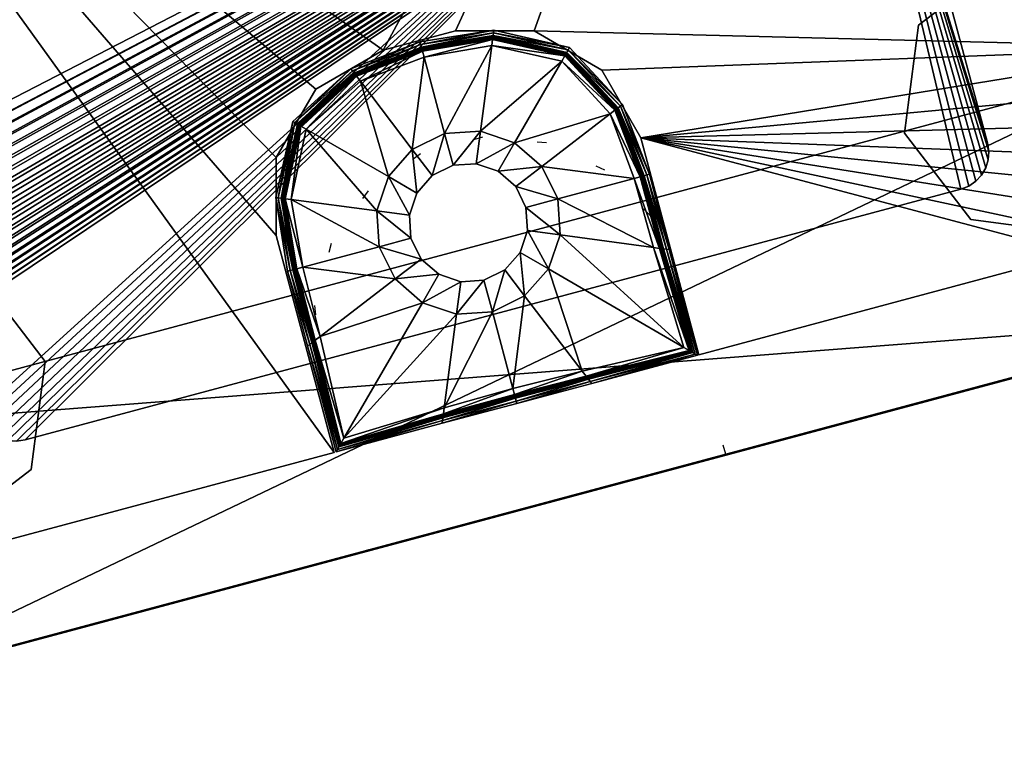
# Model space of a CAD drawing. Header units: inches. Extents: x -211 to 145, y -42 to 108.
# Tile 52 of 222: x -105.86 to -95.49, y 61.42 to 69.18. Entities that reach past the tile are written whole.
import ezdxf

# ---------------------------------------------------------------- set-up
doc = ezdxf.new("R2010")
doc.units = ezdxf.units.IN
doc.header["$MEASUREMENT"] = 0
doc.linetypes.add('Dot', pattern=[6.35, 0, -6.35])
for name, color, linetype in [('A-FURN', 7, 'Continuous'), ('A-FURN-P-TABL', 2, 'Continuous'), ('A-FURN-P-TABL-SUP', 2, 'Continuous'), ('A-FURN-P-TABL-T', 2, 'Continuous')]:
    doc.layers.add(name, color=color, linetype=linetype)
for name, color, linetype, true_color in [('CET color Grey21', 7, 'Continuous', 0x363835), ('CET color Grey26', 7, 'Continuous', 0x434343), ('CET color Grey35', 7, 'Continuous', 0x565a5f)]:
    doc.layers.add(name, color=color, linetype=linetype, true_color=true_color)
doc.styles.add('Arial', font='arial.ttf')

# ---------------------------------------------------------------- blocks, each defined once
blk = doc.blocks.new('*C10')
at = {"layer": 'A-FURN-P-TABL', "linetype": 'Continuous'}
blk.add_lwpolyline([(10.307, -6.5), (-10.307, -6.5), (-10.745, -6.442), (-11.154, -6.273), (-11.504, -6.004), (-11.773, -5.653), (-11.942, -5.245), (-12, -4.807), (-12, -4.807), (-12, 4.807), (-11.942, 5.245), (-11.773, 5.654), (-11.504, 6.004), (-11.154, 6.273), (-10.745, 6.442), (-10.307, 6.5), (10.307, 6.5)], dxfattribs=at)
at = {"layer": 'A-FURN-P-TABL-SUP', "linetype": 'Dot'}
blk.add_lwpolyline([(-7.874, -2.555), (-7.874, 4.727), (-7.739, 5.406), (-7.355, 5.98), (-6.78, 6.365), (-6.102, 6.5), (-6.102, 6.5), (-1.988, 6.5), (-1.988, 4.53), (-1.871, 3.865), (-1.532, 3.279), (-1.015, 2.844), (-0.379, 2.613), (0.297, 2.613), (0.932, 2.844), (1.45, 3.279), (1.789, 3.865), (1.906, 4.53), (1.906, 6.5), (6.102, 6.5)], dxfattribs=at)
at = {"layer": 'A-FURN-P-TABL-T', "linetype": 'Continuous', "style": 'Arial'}
blk.add_attdef('ITEXT', (-4.665, -10.124), '', height=2.8, dxfattribs=at).dxf.unprotected_set("ltscale", 0)
blk = doc.blocks.new('*C22')
at = {"layer": 'CET color Grey21', "linetype": 'Continuous'}
mesh = blk.add_polyface(dxfattribs=at)
corners = [(-7.508, 3.701, 23.815), (-7.508, 3.701, 25), (-7.508, 6.5, 25), (-7.508, 6.5, 24.565), (7.508, 3.701, 23.815), (7.508, 3.701, 25), (7.508, 6.5, 25), (7.508, 6.5, 24.565)]
mesh.append_faces([[corners[k] for k in face] for face in [(0, 4, 5, 0), (0, 5, 1, 0), (1, 5, 6, 1), (1, 6, 2, 1), (2, 6, 7, 2), (2, 7, 3, 2), (3, 7, 4, 3), (3, 4, 0, 3)]])
mesh = blk.add_polyface(dxfattribs=at)
corners = [(-9.201, -2.008, 25), (-9.195, -2.148, 25), (-9.178, -2.287, 25), (-9.149, -2.424, 25), (-9.109, -2.558, 25), (-9.058, -2.688, 25), (-8.997, -2.814, 25), (-8.925, -2.934, 25), (-8.844, -3.048, 25), (-8.754, -3.155, 25), (-8.655, -3.254, 25), (-8.548, -3.344, 25), (-8.434, -3.425, 25), (-8.314, -3.497, 25), (-8.188, -3.558, 25), (-8.058, -3.609, 25), (-7.924, -3.649, 25), (-7.787, -3.678, 25), (-7.648, -3.695, 25), (-7.508, -3.701, 25), (7.508, -3.701, 25), (7.648, -3.695, 25), (7.787, -3.678, 25), (7.924, -3.649, 25), (8.058, -3.609, 25), (8.188, -3.558, 25), (8.314, -3.497, 25), (8.434, -3.425, 25), (8.548, -3.344, 25), (8.655, -3.254, 25), (8.754, -3.155, 25), (8.844, -3.048, 25), (8.925, -2.934, 25), (8.997, -2.814, 25), (9.058, -2.688, 25), (9.109, -2.558, 25), (9.149, -2.424, 25), (9.178, -2.287, 25), (9.195, -2.148, 25), (9.201, -2.008, 25), (9.201, 2.008, 25), (9.195, 2.148, 25), (9.178, 2.287, 25), (9.149, 2.424, 25), (9.109, 2.558, 25), (9.058, 2.688, 25), (8.997, 2.814, 25), (8.925, 2.934, 25), (8.844, 3.048, 25), (8.754, 3.155, 25), (8.655, 3.254, 25), (8.548, 3.344, 25), (8.434, 3.425, 25), (8.314, 3.497, 25), (8.188, 3.558, 25), (8.058, 3.609, 25), (7.924, 3.649, 25), (7.787, 3.678, 25), (7.648, 3.695, 25), (7.508, 3.701, 25), (-7.508, 3.701, 25), (-7.648, 3.695, 25), (-7.787, 3.678, 25), (-7.924, 3.649, 25), (-8.058, 3.609, 25), (-8.188, 3.558, 25), (-8.314, 3.497, 25), (-8.434, 3.425, 25), (-8.548, 3.344, 25), (-8.655, 3.254, 25), (-8.754, 3.155, 25), (-8.844, 3.048, 25), (-8.925, 2.934, 25), (-8.997, 2.814, 25), (-9.058, 2.688, 25), (-9.109, 2.558, 25), (-9.149, 2.424, 25), (-9.178, 2.287, 25), (-9.195, 2.148, 25), (-9.201, 2.008, 25)]
mesh.append_faces([[corners[k] for k in face] for face in [(0, 1, 2, 0), (0, 2, 3, 0), (0, 3, 4, 0), (0, 4, 5, 0), (0, 5, 6, 0), (0, 6, 7, 0), (0, 7, 8, 0), (0, 8, 9, 0), (0, 9, 10, 0), (0, 10, 11, 0), (0, 11, 12, 0), (0, 12, 13, 0), (0, 13, 14, 0), (0, 14, 15, 0), (0, 15, 16, 0), (0, 16, 17, 0), (0, 17, 18, 0), (0, 18, 19, 0), (0, 19, 20, 0), (0, 20, 21, 0), (0, 21, 22, 0), (0, 22, 23, 0), (0, 23, 24, 0), (0, 24, 25, 0), (0, 25, 26, 0), (0, 26, 27, 0), (0, 27, 28, 0), (0, 28, 29, 0), (0, 29, 30, 0), (0, 30, 31, 0), (0, 31, 32, 0), (0, 32, 33, 0), (0, 33, 34, 0), (0, 34, 35, 0), (0, 35, 36, 0), (0, 36, 37, 0), (0, 37, 38, 0), (0, 38, 39, 0), (0, 39, 40, 0), (0, 40, 41, 0), (0, 41, 42, 0), (0, 42, 43, 0), (0, 43, 44, 0), (0, 44, 45, 0), (0, 45, 46, 0), (0, 46, 47, 0), (0, 47, 48, 0), (0, 48, 49, 0), (0, 49, 50, 0), (0, 50, 51, 0), (0, 51, 52, 0), (0, 52, 53, 0), (0, 53, 54, 0), (0, 54, 55, 0), (0, 55, 56, 0), (0, 56, 57, 0), (0, 57, 58, 0), (0, 58, 59, 0), (0, 59, 60, 0), (0, 60, 61, 0), (0, 61, 62, 0), (0, 62, 63, 0), (0, 63, 64, 0), (0, 64, 65, 0), (0, 65, 66, 0), (0, 66, 67, 0), (0, 67, 68, 0), (0, 68, 69, 0), (0, 69, 70, 0), (0, 70, 71, 0), (0, 71, 72, 0), (0, 72, 73, 0), (0, 73, 74, 0), (0, 74, 75, 0), (0, 75, 76, 0), (0, 76, 77, 0), (0, 77, 78, 0), (0, 78, 79, 0)]])
mesh = blk.add_polyface(dxfattribs=at)
corners = [(-9.201, -2.008, 23.815), (-9.195, -2.156, 23.815), (-9.175, -2.302, 23.815), (-9.143, -2.446, 23.815), (-9.099, -2.587, 23.815), (-9.042, -2.723, 23.815), (-8.974, -2.855, 23.815), (-8.895, -2.979, 23.815), (-8.805, -3.096, 23.815), (-8.705, -3.205, 23.815), (-8.596, -3.305, 23.815), (-8.479, -3.395, 23.815), (-8.355, -3.474, 23.815), (-8.223, -3.542, 23.815), (-8.087, -3.599, 23.815), (-7.946, -3.643, 23.815), (-7.802, -3.675, 23.815), (-7.656, -3.695, 23.815), (-7.508, -3.701, 23.815), (7.508, -3.701, 23.815), (7.656, -3.695, 23.815), (7.802, -3.675, 23.815), (7.946, -3.643, 23.815), (8.087, -3.599, 23.815), (8.223, -3.542, 23.815), (8.354, -3.474, 23.815), (8.479, -3.395, 23.815), (8.596, -3.305, 23.815), (8.705, -3.205, 23.815), (8.805, -3.096, 23.815), (8.895, -2.979, 23.815), (8.974, -2.855, 23.815), (9.042, -2.723, 23.815), (9.099, -2.587, 23.815), (9.143, -2.446, 23.815), (9.175, -2.302, 23.815), (9.195, -2.156, 23.815), (9.201, -2.008, 23.815), (9.201, 2.008, 23.815), (9.195, 2.156, 23.815), (9.175, 2.302, 23.815), (9.143, 2.446, 23.815), (9.099, 2.587, 23.815), (9.042, 2.723, 23.815), (8.974, 2.854, 23.815), (8.895, 2.979, 23.815), (8.805, 3.096, 23.815), (8.705, 3.205, 23.815), (8.596, 3.305, 23.815), (8.479, 3.395, 23.815), (8.354, 3.474, 23.815), (8.223, 3.542, 23.815), (8.087, 3.599, 23.815), (7.946, 3.643, 23.815), (7.802, 3.675, 23.815), (7.656, 3.695, 23.815), (7.508, 3.701, 23.815), (-7.508, 3.701, 23.815), (-7.656, 3.695, 23.815), (-7.802, 3.675, 23.815), (-7.946, 3.643, 23.815), (-8.087, 3.599, 23.815), (-8.223, 3.542, 23.815), (-8.355, 3.474, 23.815), (-8.479, 3.395, 23.815), (-8.596, 3.305, 23.815), (-8.705, 3.205, 23.815), (-8.805, 3.096, 23.815), (-8.895, 2.979, 23.815), (-8.974, 2.854, 23.815), (-9.042, 2.723, 23.815), (-9.099, 2.587, 23.815), (-9.143, 2.446, 23.815), (-9.175, 2.302, 23.815), (-9.195, 2.156, 23.815), (-9.201, 2.008, 23.815)]
mesh.append_faces([[corners[k] for k in face] for face in [(0, 2, 1, 0), (0, 3, 2, 0), (0, 4, 3, 0), (0, 5, 4, 0), (0, 6, 5, 0), (0, 7, 6, 0), (0, 8, 7, 0), (0, 9, 8, 0), (0, 10, 9, 0), (0, 11, 10, 0), (0, 12, 11, 0), (0, 13, 12, 0), (0, 14, 13, 0), (0, 15, 14, 0), (0, 16, 15, 0), (0, 17, 16, 0), (0, 18, 17, 0), (0, 19, 18, 0), (0, 20, 19, 0), (0, 21, 20, 0), (0, 22, 21, 0), (0, 23, 22, 0), (0, 24, 23, 0), (0, 25, 24, 0), (0, 26, 25, 0), (0, 27, 26, 0), (0, 28, 27, 0), (0, 29, 28, 0), (0, 30, 29, 0), (0, 31, 30, 0), (0, 32, 31, 0), (0, 33, 32, 0), (0, 34, 33, 0), (0, 35, 34, 0), (0, 36, 35, 0), (0, 37, 36, 0), (0, 38, 37, 0), (0, 39, 38, 0), (0, 40, 39, 0), (0, 41, 40, 0), (0, 42, 41, 0), (0, 43, 42, 0), (0, 44, 43, 0), (0, 45, 44, 0), (0, 46, 45, 0), (0, 47, 46, 0), (0, 48, 47, 0), (0, 49, 48, 0), (0, 50, 49, 0), (0, 51, 50, 0), (0, 52, 51, 0), (0, 53, 52, 0), (0, 54, 53, 0), (0, 55, 54, 0), (0, 56, 55, 0), (0, 57, 56, 0), (0, 58, 57, 0), (0, 59, 58, 0), (0, 60, 59, 0), (0, 61, 60, 0), (0, 62, 61, 0), (0, 63, 62, 0), (0, 64, 63, 0), (0, 65, 64, 0), (0, 66, 65, 0), (0, 67, 66, 0), (0, 68, 67, 0), (0, 69, 68, 0), (0, 70, 69, 0), (0, 71, 70, 0), (0, 72, 71, 0), (0, 73, 72, 0), (0, 74, 73, 0), (0, 75, 74, 0)]])
at = {"layer": 'CET color Grey26', "linetype": 'Continuous'}
mesh = blk.add_polyface(dxfattribs=at)
corners = [(-7.508, 6.51, 25), (-7.508, 6.51, 24.565), (7.508, 6.51, 25), (7.508, 6.51, 24.565)]
mesh.append_faces([[corners[k] for k in face] for face in [(0, 2, 3, 0), (0, 3, 1, 0)]])
at = {"layer": 'CET color Grey35', "linetype": 'Continuous'}
mesh = blk.add_polyface(dxfattribs=at)
corners = [(7.874, 3.642, 0.671), (7.827, 4.048, 0.671), (7.694, 4.42, 0.671), (7.485, 4.749, 0.671), (7.21, 5.024, 0.671), (6.881, 5.233, 0.671), (6.508, 5.367, 0.671), (6.102, 5.414, 0.671), (-6.102, 5.414, 0.671), (-6.508, 5.367, 0.671), (-6.881, 5.233, 0.671), (-7.21, 5.024, 0.671), (-7.484, 4.749, 0.671), (-7.694, 4.42, 0.671), (-7.827, 4.048, 0.671), (-7.874, 3.642, 0.671), (-7.874, -3.641, 0.671), (-7.827, -4.048, 0.671), (-7.694, -4.42, 0.671), (-7.484, -4.749, 0.671), (-7.21, -5.024, 0.671), (-6.881, -5.233, 0.671), (-6.508, -5.367, 0.671), (-6.102, -5.413, 0.671), (6.102, -5.413, 0.671), (6.508, -5.367, 0.671), (6.881, -5.233, 0.671), (7.21, -5.024, 0.671), (7.485, -4.749, 0.671), (7.694, -4.42, 0.671), (7.827, -4.048, 0.671), (7.874, -3.641, 0.671), (-0.394, 1.456, 0.671), (1.187, 1.667, 0.671), (1.988, 3.05, 0.671), (1.775, 2.255, 0.671), (1.989, 5.414, 0.671), (0.394, 1.457, 0.671), (-1.987, 5.414, 0.671), (-1.988, 3.051, 0.671), (-1.775, 2.254, 0.671), (-1.192, 1.671, 0.671), (7.874, 3.642, 0.296), (7.827, 4.048, 0.296), (7.694, 4.42, 0.296), (7.485, 4.749, 0.296), (7.21, 5.024, 0.296), (6.881, 5.233, 0.296), (6.508, 5.367, 0.296), (6.102, 5.414, 0.296), (-6.102, 5.414, 0.296), (-6.508, 5.367, 0.296), (-6.881, 5.233, 0.296), (-7.21, 5.024, 0.296), (-7.484, 4.749, 0.296), (-7.694, 4.42, 0.296), (-7.827, 4.048, 0.296), (-7.874, 3.642, 0.296), (-7.874, -3.641, 0.296), (-7.827, -4.048, 0.296), (-7.694, -4.42, 0.296), (-7.484, -4.749, 0.296), (-7.21, -5.024, 0.296), (-6.881, -5.233, 0.296), (-6.508, -5.367, 0.296), (-6.102, -5.413, 0.296), (6.102, -5.413, 0.296), (6.508, -5.367, 0.296), (6.881, -5.233, 0.296), (7.21, -5.024, 0.296), (7.485, -4.749, 0.296), (7.694, -4.42, 0.296), (7.827, -4.048, 0.296), (7.874, -3.641, 0.296), (-0.394, 1.456, 0.296), (1.187, 1.667, 0.296), (1.988, 3.05, 0.296), (1.775, 2.255, 0.296), (1.989, 5.414, 0.296), (0.394, 1.457, 0.296), (-1.987, 5.414, 0.296), (-1.988, 3.051, 0.296), (-1.775, 2.254, 0.296), (-1.192, 1.671, 0.296)]
mesh.append_faces([[corners[k] for k in face] for face in [(39, 38, 8, 39), (39, 8, 9, 39), (39, 9, 10, 39), (39, 10, 11, 39), (39, 11, 12, 39), (39, 12, 13, 39), (39, 13, 14, 39), (39, 14, 15, 39), (15, 40, 39, 15), (15, 16, 17, 15), (15, 17, 18, 15), (15, 18, 19, 15), (15, 19, 20, 15), (15, 20, 21, 15), (15, 21, 22, 15), (15, 22, 23, 15), (15, 23, 41, 15), (15, 41, 40, 15), (23, 32, 41, 23), (23, 24, 37, 23), (23, 37, 32, 23), (24, 33, 37, 24), (24, 35, 33, 24), (24, 34, 35, 24), (24, 25, 26, 24), (24, 26, 27, 24), (24, 27, 28, 24), (24, 28, 29, 24), (24, 29, 30, 24), (24, 30, 31, 24), (24, 31, 0, 24), (24, 0, 1, 24), (24, 1, 2, 24), (24, 2, 3, 24), (24, 3, 4, 24), (24, 4, 5, 24), (24, 5, 6, 24), (24, 6, 7, 24), (24, 7, 36, 24), (24, 36, 34, 24), (22, 21, 63, 22), (22, 63, 64, 22), (23, 22, 64, 23), (23, 64, 65, 23), (24, 23, 65, 24), (24, 65, 66, 24), (25, 24, 66, 25), (25, 66, 67, 25), (26, 25, 67, 26), (26, 67, 68, 26), (27, 26, 68, 27), (27, 68, 69, 27), (28, 27, 69, 28), (28, 69, 70, 28), (29, 28, 70, 29), (29, 70, 71, 29), (30, 29, 71, 30), (30, 71, 72, 30), (31, 30, 72, 31), (31, 72, 73, 31), (0, 31, 73, 0), (0, 73, 42, 0), (1, 0, 42, 1), (1, 42, 43, 1), (2, 1, 43, 2), (2, 43, 44, 2), (3, 2, 44, 3), (3, 44, 45, 3), (4, 3, 45, 4), (4, 45, 46, 4), (5, 4, 46, 5), (5, 46, 47, 5), (6, 5, 47, 6), (6, 47, 48, 6), (7, 6, 48, 7), (7, 48, 49, 7), (36, 7, 49, 36), (36, 49, 78, 36), (34, 36, 78, 34), (34, 78, 76, 34), (35, 34, 76, 35), (35, 76, 77, 35), (33, 35, 77, 33), (33, 77, 75, 33), (37, 33, 75, 37), (37, 75, 79, 37), (32, 37, 79, 32), (32, 79, 74, 32), (41, 32, 74, 41), (41, 74, 83, 41), (8, 38, 80, 8), (8, 80, 50, 8), (9, 8, 50, 9), (9, 50, 51, 9), (38, 39, 81, 38), (38, 81, 80, 38), (39, 40, 82, 39), (39, 82, 81, 39), (40, 41, 83, 40), (40, 83, 82, 40), (10, 9, 51, 10), (10, 51, 52, 10), (11, 10, 52, 11), (11, 52, 53, 11), (12, 11, 53, 12), (12, 53, 54, 12), (13, 12, 54, 13), (13, 54, 55, 13), (14, 13, 55, 14), (14, 55, 56, 14), (15, 14, 56, 15), (15, 56, 57, 15), (16, 15, 57, 16), (16, 57, 58, 16), (17, 16, 58, 17), (17, 58, 59, 17), (18, 17, 59, 18), (18, 59, 60, 18), (19, 18, 60, 19), (19, 60, 61, 19), (20, 19, 61, 20), (20, 61, 62, 20), (21, 20, 62, 21), (21, 62, 63, 21)]])
mesh = blk.add_polyface(dxfattribs=at)
corners = [(-1.969, 5.416, 0.296), (-1.969, 4.263, 0.296), (-1.969, 4.263, 0.57), (-1.969, 5.416, 0.57), (-1.944, 4.252, 0.637), (-1.95, 5.397, 0.637), (-1.915, 4.241, 0.661), (-1.929, 5.375, 0.661), (-1.914, 4.24, 0.661), (-1.927, 5.374, 0.661), (-1.91, 4.238, 0.662), (-1.925, 5.372, 0.662), (-1.905, 4.236, 0.664), (-1.921, 5.368, 0.664), (-1.974, 3.444, 0.296), (-1.974, 3.444, 0.57), (-1.947, 3.444, 0.637), (-1.917, 3.444, 0.661), (-1.915, 3.444, 0.661), (-5.101, 4.445, 24.16), (-5.192, 4.434, 24.16), (-5.192, 4.434, 24.41), (-5.101, 4.445, 24.41), (-5.276, 4.404, 24.16), (-5.276, 4.404, 24.41), (-5.351, 4.357, 24.16), (-5.351, 4.357, 24.41), (-5.413, 4.295, 24.16), (-5.413, 4.295, 24.41), (-5.46, 4.221, 24.16), (-5.46, 4.221, 24.41), (-5.49, 4.137, 24.16), (-5.49, 4.137, 24.41), (-5.501, 4.045, 24.16), (-5.501, 4.045, 24.41)]
mesh.append_faces([[corners[k] for k in face] for face in [(0, 1, 2, 0), (0, 2, 3, 0), (3, 2, 4, 3), (3, 4, 5, 3), (5, 4, 6, 5), (5, 6, 7, 5), (7, 6, 8, 7), (7, 8, 9, 7), (9, 8, 10, 9), (9, 10, 11, 9), (11, 10, 12, 11), (11, 12, 13, 11), (1, 14, 15, 1), (1, 15, 2, 1), (2, 15, 16, 2), (2, 16, 4, 2), (4, 16, 17, 4), (4, 17, 6, 4), (6, 17, 18, 6), (6, 18, 8, 6), (19, 20, 21, 19), (19, 21, 22, 19), (20, 23, 24, 20), (20, 24, 21, 20), (23, 25, 26, 23), (23, 26, 24, 23), (25, 27, 28, 25), (25, 28, 26, 25), (27, 29, 30, 27), (27, 30, 28, 27), (29, 31, 32, 29), (29, 32, 30, 29), (31, 33, 34, 31), (31, 34, 32, 31)]])
mesh = blk.add_polyface(dxfattribs=at)
corners = [(1.97, 3.444, 0.296), (1.969, 4.258, 0.296), (1.969, 4.258, 0.57), (1.97, 3.444, 0.57), (1.944, 4.248, 0.637), (1.943, 3.444, 0.637), (1.916, 4.236, 0.661), (1.912, 3.444, 0.661), (1.914, 4.235, 0.661), (1.91, 3.444, 0.661), (1.967, 5.413, 0.296), (1.967, 5.413, 0.57), (1.948, 5.394, 0.637), (1.927, 5.372, 0.661), (1.926, 5.371, 0.661), (1.923, 5.368, 0.662), (1.911, 4.234, 0.662), (1.919, 5.364, 0.664), (5.499, 4.045, 24.16), (5.489, 4.137, 24.16), (5.489, 4.137, 24.41), (5.499, 4.045, 24.41), (5.459, 4.221, 24.16), (5.459, 4.221, 24.41), (5.411, 4.295, 24.16), (5.411, 4.295, 24.41), (5.35, 4.357, 24.16), (5.35, 4.357, 24.41), (5.275, 4.404, 24.16), (5.275, 4.404, 24.41), (5.191, 4.434, 24.16), (5.191, 4.434, 24.41), (5.099, 4.445, 24.16), (5.099, 4.445, 24.41), (-5.101, 4.445, 24.41)]
mesh.append_faces([[corners[k] for k in face] for face in [(0, 1, 2, 0), (0, 2, 3, 0), (3, 2, 4, 3), (3, 4, 5, 3), (5, 4, 6, 5), (5, 6, 7, 5), (7, 6, 8, 7), (7, 8, 9, 7), (1, 10, 11, 1), (1, 11, 2, 1), (2, 11, 12, 2), (2, 12, 4, 2), (4, 12, 13, 4), (4, 13, 6, 4), (6, 13, 14, 6), (6, 14, 8, 6), (8, 14, 15, 8), (8, 15, 16, 8), (16, 15, 17, 16), (18, 19, 20, 18), (18, 20, 21, 18), (19, 22, 23, 19), (19, 23, 20, 19), (22, 24, 25, 22), (22, 25, 23, 22), (24, 26, 27, 24), (24, 27, 25, 24), (26, 28, 29, 26), (26, 29, 27, 26), (28, 30, 31, 28), (28, 31, 29, 28), (30, 32, 33, 30), (30, 33, 31, 30), (32, 34, 33, 32)]])
mesh = blk.add_polyface(dxfattribs=at)
corners = [(-0.818, 5.415, 0.296), (-1.969, 5.416, 0.296), (-1.969, 5.416, 0.57), (-0.818, 5.415, 0.57), (-1.95, 5.397, 0.637), (-1.921, 5.368, 0.664), (-1.905, 4.236, 0.664), (-1.899, 4.234, 0.665), (-1.916, 5.363, 0.665), (-1.892, 4.231, 0.667), (-1.911, 5.358, 0.667), (-1.885, 4.228, 0.668), (-1.905, 5.352, 0.668), (-1.877, 4.225, 0.67), (-1.899, 5.346, 0.67), (-1.817, 4.2, 0.67), (-1.853, 5.3, 0.67), (-0.901, 3.816, 1.017), (-1.914, 4.24, 0.661), (-1.915, 3.444, 0.661), (-1.911, 3.444, 0.662), (-1.91, 4.238, 0.662), (-1.906, 3.444, 0.664), (-1.899, 3.444, 0.665), (-1.892, 3.444, 0.667), (-1.883, 3.444, 0.668), (-1.875, 3.444, 0.67), (-1.81, 3.444, 0.67), (-0.975, 3.444, 1.017), (-1.828, 2.686, 0.664), (-1.821, 2.688, 0.665), (-1.814, 2.691, 0.667), (-1.807, 2.694, 0.668), (-1.799, 2.697, 0.67), (-1.739, 2.722, 0.67)]
mesh.append_faces([[corners[k] for k in face] for face in [(0, 1, 2, 0), (3, 2, 4, 3), (5, 6, 7, 5), (5, 7, 8, 5), (8, 7, 9, 8), (8, 9, 10, 8), (10, 9, 11, 10), (10, 11, 12, 10), (12, 11, 13, 12), (12, 13, 14, 12), (14, 13, 15, 14), (14, 15, 16, 14), (16, 15, 17, 16), (18, 19, 20, 18), (18, 20, 21, 18), (21, 20, 22, 21), (21, 22, 6, 21), (6, 22, 23, 6), (6, 23, 7, 6), (7, 23, 24, 7), (7, 24, 9, 7), (9, 24, 25, 9), (9, 25, 11, 9), (11, 25, 26, 11), (11, 26, 13, 11), (13, 26, 27, 13), (13, 27, 15, 13), (15, 27, 28, 15), (20, 29, 22, 20), (22, 30, 23, 22), (23, 31, 24, 23), (24, 32, 25, 24), (25, 33, 26, 25), (26, 34, 27, 26)]])
mesh = blk.add_polyface(dxfattribs=at)
corners = [(-0.002, 5.416, 0.296), (-0.818, 5.415, 0.296), (-0.818, 5.415, 0.57), (-0.002, 5.416, 0.57), (-0.808, 5.39, 0.637), (-0.002, 5.389, 0.637), (-0.796, 5.362, 0.661), (-0.002, 5.358, 0.661), (-0.795, 5.36, 0.661), (-0.002, 5.357, 0.661), (-0.794, 5.357, 0.662), (-0.002, 5.353, 0.662), (-0.792, 5.352, 0.664), (-0.002, 5.348, 0.664), (-0.789, 5.346, 0.665), (-0.002, 5.341, 0.665), (-0.787, 5.339, 0.667), (-0.002, 5.333, 0.667), (-0.783, 5.331, 0.668), (-1.969, 5.416, 0.57), (-1.95, 5.397, 0.637), (-1.929, 5.375, 0.661), (-1.927, 5.374, 0.661), (-1.925, 5.372, 0.662), (-1.921, 5.368, 0.664), (-1.916, 5.363, 0.665), (-1.911, 5.358, 0.667), (-1.905, 5.352, 0.668), (-1.899, 5.346, 0.67)]
mesh.append_faces([[corners[k] for k in face] for face in [(0, 1, 2, 0), (0, 2, 3, 0), (3, 2, 4, 3), (3, 4, 5, 3), (5, 4, 6, 5), (5, 6, 7, 5), (7, 6, 8, 7), (7, 8, 9, 7), (9, 8, 10, 9), (9, 10, 11, 9), (11, 10, 12, 11), (11, 12, 13, 11), (13, 12, 14, 13), (13, 14, 15, 13), (15, 14, 16, 15), (15, 16, 17, 15), (17, 16, 18, 17), (1, 19, 2, 1), (2, 20, 4, 2), (4, 20, 21, 4), (4, 21, 6, 4), (6, 21, 22, 6), (6, 22, 8, 6), (8, 22, 23, 8), (8, 23, 10, 8), (10, 23, 24, 10), (10, 24, 12, 10), (12, 24, 25, 12), (12, 25, 14, 12), (14, 25, 26, 14), (14, 26, 16, 14), (16, 26, 27, 16), (16, 27, 18, 16), (18, 27, 28, 18)]])
mesh = blk.add_polyface(dxfattribs=at)
corners = [(1.967, 5.413, 0.296), (0.812, 5.411, 0.296), (0.812, 5.411, 0.57), (1.967, 5.413, 0.57), (0.802, 5.386, 0.637), (1.948, 5.394, 0.637), (0.79, 5.358, 0.661), (1.927, 5.372, 0.661), (0.789, 5.356, 0.661), (1.926, 5.371, 0.661), (0.788, 5.353, 0.662), (1.923, 5.368, 0.662), (0.786, 5.348, 0.664), (1.919, 5.364, 0.664), (0.783, 5.342, 0.665), (1.914, 5.36, 0.665), (0.781, 5.335, 0.667), (1.909, 5.354, 0.667), (0.777, 5.327, 0.668), (1.903, 5.349, 0.668), (0.774, 5.319, 0.67), (1.897, 5.343, 0.67), (0.749, 5.259, 0.67), (1.851, 5.296, 0.67), (-0.002, 5.416, 0.296), (-0.002, 5.416, 0.57), (-0.002, 5.389, 0.637), (-0.002, 5.358, 0.661), (-0.002, 5.357, 0.661), (-0.002, 5.353, 0.662), (-0.002, 5.348, 0.664), (-0.002, 5.341, 0.665), (-0.002, 5.333, 0.667), (-0.002, 5.325, 0.668), (-0.002, 5.317, 0.67)]
mesh.append_faces([[corners[k] for k in face] for face in [(0, 1, 2, 0), (3, 2, 4, 3), (5, 4, 6, 5), (7, 6, 8, 7), (9, 8, 10, 9), (11, 10, 12, 11), (13, 12, 14, 13), (15, 14, 16, 15), (17, 16, 18, 17), (17, 18, 19, 17), (19, 18, 20, 19), (19, 20, 21, 19), (21, 20, 22, 21), (21, 22, 23, 21), (1, 24, 25, 1), (1, 25, 2, 1), (2, 25, 26, 2), (2, 26, 4, 2), (4, 26, 27, 4), (4, 27, 6, 4), (6, 27, 28, 6), (6, 28, 8, 6), (8, 28, 29, 8), (8, 29, 10, 8), (10, 29, 30, 10), (10, 30, 12, 10), (12, 30, 31, 12), (12, 31, 14, 12), (14, 31, 32, 14), (14, 32, 16, 14), (16, 32, 33, 16), (16, 33, 18, 16), (18, 33, 34, 18), (18, 34, 20, 18)]])
mesh = blk.add_polyface(dxfattribs=at)
corners = [(1.91, 3.444, 0.661), (1.914, 4.235, 0.661), (1.911, 4.234, 0.662), (1.907, 3.444, 0.662), (1.906, 4.232, 0.664), (1.901, 3.444, 0.664), (1.9, 4.229, 0.665), (1.895, 3.444, 0.665), (1.893, 4.227, 0.667), (1.887, 3.444, 0.667), (1.885, 4.223, 0.668), (1.879, 3.444, 0.668), (1.877, 4.22, 0.67), (1.87, 3.444, 0.67), (1.817, 4.195, 0.67), (1.805, 3.444, 0.67), (1.919, 5.364, 0.664), (1.914, 5.36, 0.665), (1.909, 5.354, 0.667), (1.903, 5.349, 0.668), (1.897, 5.343, 0.67), (1.851, 5.296, 0.67), (1.967, 5.413, 0.296), (0.812, 5.411, 0.57), (1.967, 5.413, 0.57), (0.802, 5.386, 0.637), (1.948, 5.394, 0.637), (0.79, 5.358, 0.661), (1.927, 5.372, 0.661), (0.789, 5.356, 0.661), (1.926, 5.371, 0.661), (0.788, 5.353, 0.662), (1.923, 5.368, 0.662), (0.786, 5.348, 0.664), (0.783, 5.342, 0.665), (0.781, 5.335, 0.667), (1.798, 2.699, 0.67)]
mesh.append_faces([[corners[k] for k in face] for face in [(0, 1, 2, 0), (0, 2, 3, 0), (3, 2, 4, 3), (3, 4, 5, 3), (5, 4, 6, 5), (5, 6, 7, 5), (7, 6, 8, 7), (7, 8, 9, 7), (9, 8, 10, 9), (9, 10, 11, 9), (11, 10, 12, 11), (11, 12, 13, 11), (13, 12, 14, 13), (13, 14, 15, 13), (2, 16, 4, 2), (4, 16, 17, 4), (4, 17, 6, 4), (6, 17, 18, 6), (6, 18, 8, 6), (8, 18, 19, 8), (8, 19, 10, 8), (10, 19, 20, 10), (10, 20, 12, 10), (12, 20, 21, 12), (12, 21, 14, 12), (22, 23, 24, 22), (24, 25, 26, 24), (26, 27, 28, 26), (28, 29, 30, 28), (30, 31, 32, 30), (32, 33, 16, 32), (16, 34, 17, 16), (17, 35, 18, 17), (36, 13, 15, 36)]])
mesh = blk.add_polyface(dxfattribs=at)
corners = [(1.805, 3.444, 0.67), (1.817, 4.195, 0.67), (0.896, 3.816, 1.017), (0.97, 3.444, 1.017), (0.577, 3.684, 1.852), (0.625, 3.444, 1.852), (0.577, 3.684, 24.405), (0.625, 3.444, 24.405), (1.851, 5.296, 0.67), (0.685, 4.132, 1.017), (0.441, 3.887, 1.852), (0.441, 3.887, 24.405), (0.749, 5.259, 0.67), (0.37, 4.342, 1.017), (0.238, 4.023, 1.852), (0.238, 4.023, 24.405), (0.774, 5.319, 0.67), (-0.002, 5.317, 0.67), (-0.002, 5.251, 0.67), (-0.002, 4.416, 1.017), (-0.002, 4.071, 1.852), (-0.002, 4.071, 24.405), (-0.242, 4.023, 24.405), (0.441, 3.001, 1.852), (0.577, 3.204, 1.852), (0.577, 3.204, 24.405), (1.737, 2.724, 0.67), (0.896, 3.072, 1.017), (5.099, 4.445, 24.16), (-5.101, 4.445, 24.16), (-5.101, 4.445, 24.41)]
mesh.append_faces([[corners[k] for k in face] for face in [(0, 1, 2, 0), (0, 2, 3, 0), (3, 2, 4, 3), (3, 4, 5, 3), (5, 4, 6, 5), (5, 6, 7, 5), (1, 8, 9, 1), (1, 9, 2, 1), (2, 9, 10, 2), (2, 10, 4, 2), (4, 10, 11, 4), (4, 11, 6, 4), (8, 12, 13, 8), (8, 13, 9, 8), (9, 13, 14, 9), (9, 14, 10, 9), (10, 14, 15, 10), (10, 15, 11, 10), (16, 17, 18, 16), (16, 18, 12, 16), (12, 18, 19, 12), (12, 19, 13, 12), (13, 19, 20, 13), (13, 20, 14, 13), (14, 20, 21, 14), (14, 21, 15, 14), (20, 22, 21, 20), (23, 24, 25, 23), (26, 0, 3, 26), (27, 3, 5, 27), (27, 5, 24, 27), (24, 5, 7, 24), (24, 7, 25, 24), (28, 29, 30, 28)]])
mesh = blk.add_polyface(dxfattribs=at)
corners = [(-0.002, 5.333, 0.667), (-0.783, 5.331, 0.668), (-0.002, 5.325, 0.668), (-0.78, 5.324, 0.67), (-0.002, 5.317, 0.67), (-0.755, 5.263, 0.67), (-0.002, 5.251, 0.67), (-0.374, 4.342, 1.017), (-0.002, 4.416, 1.017), (-0.242, 4.023, 1.852), (-0.002, 4.071, 1.852), (-0.242, 4.023, 24.405), (-1.899, 5.346, 0.67), (-1.853, 5.3, 0.67), (-0.69, 4.132, 1.017), (-0.446, 3.887, 1.852), (-0.446, 3.887, 24.405), (-0.901, 3.816, 1.017), (-0.582, 3.684, 1.852), (-0.582, 3.684, 24.405), (-1.817, 4.2, 0.67), (-0.975, 3.444, 1.017), (-0.629, 3.444, 1.852), (-0.629, 3.444, 24.405), (-1.81, 3.444, 0.67), (-0.901, 3.072, 1.017), (-0.582, 3.204, 1.852), (-0.582, 3.204, 24.405)]
mesh.append_faces([[corners[k] for k in face] for face in [(0, 1, 2, 0), (2, 1, 3, 2), (2, 3, 4, 2), (4, 3, 5, 4), (4, 5, 6, 4), (6, 5, 7, 6), (6, 7, 8, 6), (8, 7, 9, 8), (8, 9, 10, 8), (10, 9, 11, 10), (1, 12, 3, 1), (3, 12, 13, 3), (3, 13, 5, 3), (5, 13, 14, 5), (5, 14, 7, 5), (7, 14, 15, 7), (7, 15, 9, 7), (9, 15, 16, 9), (9, 16, 11, 9), (13, 17, 14, 13), (14, 17, 18, 14), (14, 18, 15, 14), (15, 18, 19, 15), (15, 19, 16, 15), (20, 21, 17, 20), (17, 21, 22, 17), (17, 22, 18, 17), (18, 22, 23, 18), (18, 23, 19, 18), (24, 25, 21, 24), (21, 25, 26, 21), (21, 26, 22, 21), (22, 26, 27, 22), (22, 27, 23, 22)]])
mesh = blk.add_polyface(dxfattribs=at)
corners = [(-4.682, -3.72), (-5.121, -2.659), (-6.182, -2.22), (-7.243, -2.659), (-7.682, -3.72), (-7.243, -4.781), (-6.182, -5.22), (-5.121, -4.781), (-4.682, -3.72, 0.295), (-5.121, -2.659, 0.295), (-6.182, -2.22, 0.295), (-7.243, -2.659, 0.295), (-7.682, -3.72, 0.295), (-7.243, -4.781, 0.295), (-6.182, -5.22, 0.295), (-5.121, -4.781, 0.295), (-4.68, 3.721), (-5.12, 4.781), (-6.18, 5.221), (-7.241, 4.781), (-7.68, 3.721), (-7.241, 2.66), (-6.18, 2.221), (-5.12, 2.66), (-4.68, 3.721, 0.295), (-5.12, 4.781, 0.295), (-6.18, 5.221, 0.295), (-7.241, 4.781, 0.295), (-7.68, 3.721, 0.295), (-7.241, 2.66, 0.295), (-6.18, 2.221, 0.295), (-5.12, 2.66, 0.295), (7.681, 3.702), (7.241, 4.762), (6.181, 5.202), (5.12, 4.762), (4.681, 3.702), (5.12, 2.641), (6.181, 2.202), (7.241, 2.641), (7.681, 3.702, 0.295), (7.241, 4.762, 0.295), (6.181, 5.202, 0.295), (5.12, 4.762, 0.295), (4.681, 3.702, 0.295), (5.12, 2.641, 0.295), (6.181, 2.202, 0.295), (7.241, 2.641, 0.295), (7.681, -3.72), (7.241, -2.66), (6.181, -2.22), (5.12, -2.66), (4.681, -3.72), (5.12, -4.781), (6.181, -5.22), (7.241, -4.781), (7.681, -3.72, 0.295), (7.241, -2.66, 0.295), (6.181, -2.22, 0.295), (5.12, -2.66, 0.295), (4.681, -3.72, 0.295), (5.12, -4.781, 0.295), (6.181, -5.22, 0.295), (7.241, -4.781, 0.295)]
mesh.append_faces([[corners[k] for k in face] for face in [(0, 1, 9, 0), (0, 9, 8, 0), (1, 2, 10, 1), (1, 10, 9, 1), (2, 3, 11, 2), (2, 11, 10, 2), (3, 4, 12, 3), (3, 12, 11, 3), (4, 5, 13, 4), (4, 13, 12, 4), (5, 6, 14, 5), (5, 14, 13, 5), (6, 7, 15, 6), (6, 15, 14, 6), (7, 0, 8, 7), (7, 8, 15, 7), (16, 17, 25, 16), (16, 25, 24, 16), (17, 18, 26, 17), (17, 26, 25, 17), (18, 19, 27, 18), (18, 27, 26, 18), (19, 20, 28, 19), (19, 28, 27, 19), (20, 21, 29, 20), (20, 29, 28, 20), (21, 22, 30, 21), (21, 30, 29, 21), (22, 23, 31, 22), (22, 31, 30, 22), (23, 16, 24, 23), (23, 24, 31, 23), (32, 33, 41, 32), (32, 41, 40, 32), (33, 34, 42, 33), (33, 42, 41, 33), (34, 35, 43, 34), (34, 43, 42, 34), (35, 36, 44, 35), (35, 44, 43, 35), (36, 37, 45, 36), (36, 45, 44, 36), (37, 38, 46, 37), (37, 46, 45, 37), (38, 39, 47, 38), (38, 47, 46, 38), (39, 32, 40, 39), (39, 40, 47, 39), (48, 49, 57, 48), (48, 57, 56, 48), (49, 50, 58, 49), (49, 58, 57, 49), (50, 51, 59, 50), (50, 59, 58, 50), (51, 52, 60, 51), (51, 60, 59, 51), (52, 53, 61, 52), (52, 61, 60, 52), (53, 54, 62, 53), (53, 62, 61, 53), (54, 55, 63, 54), (54, 63, 62, 54), (55, 48, 56, 55), (55, 56, 63, 55)]])
mesh = blk.add_polyface(dxfattribs=at)
corners = [(-1.891, 2.659, 0.296), (-1.508, 1.937, 0.296), (-1.508, 1.937, 0.57), (-1.891, 2.659, 0.57), (-1.489, 1.956, 0.637), (-5.501, 4.045, 24.16), (-5.501, -1.155, 24.16), (-5.501, -1.155, 24.41), (-5.49, -1.247, 24.16), (-5.49, -1.247, 24.41), (-5.46, -1.331, 24.16), (-5.46, -1.331, 24.41), (-5.413, -1.405, 24.16), (-5.413, -1.405, 24.41), (-5.351, -1.467, 24.16), (-5.351, -1.467, 24.41), (-5.276, -1.514, 24.16), (-5.276, -1.514, 24.41), (-5.192, -1.544, 24.16), (-5.192, -1.544, 24.41), (-5.101, -1.555, 24.16), (-5.101, -1.555, 24.41), (5.099, -1.555, 24.41), (-5.49, 4.137, 24.16), (-5.46, 4.221, 24.16), (-5.413, 4.295, 24.16), (-5.351, 4.357, 24.16), (-5.276, 4.404, 24.16), (-5.192, 4.434, 24.16), (-5.101, 4.445, 24.16), (5.099, 4.445, 24.16), (5.099, -1.555, 24.16)]
mesh.append_faces([[corners[k] for k in face] for face in [(0, 1, 2, 0), (3, 2, 4, 3), (5, 6, 7, 5), (6, 8, 9, 6), (6, 9, 7, 6), (8, 10, 11, 8), (8, 11, 9, 8), (10, 12, 13, 10), (10, 13, 11, 10), (12, 14, 15, 12), (12, 15, 13, 12), (14, 16, 17, 14), (14, 17, 15, 14), (16, 18, 19, 16), (16, 19, 17, 16), (18, 20, 21, 18), (18, 21, 19, 18), (20, 22, 21, 20), (16, 14, 12, 16), (16, 12, 10, 16), (16, 10, 8, 16), (16, 8, 6, 16), (16, 6, 5, 16), (16, 5, 23, 16), (16, 23, 24, 16), (16, 24, 25, 16), (16, 25, 26, 16), (16, 26, 27, 16), (16, 27, 28, 16), (16, 28, 29, 16), (16, 29, 30, 16), (16, 31, 20, 16), (16, 20, 18, 16)]])
mesh = blk.add_polyface(dxfattribs=at)
corners = [(-1.508, 1.937, 0.296), (-0.785, 1.553, 0.296), (-0.785, 1.553, 0.57), (-1.508, 1.937, 0.57), (-0.775, 1.578, 0.637), (-1.489, 1.956, 0.637), (-0.763, 1.606, 0.661), (-1.467, 1.978, 0.661), (-0.762, 1.608, 0.661), (-1.466, 1.979, 0.661), (-0.761, 1.611, 0.662), (-1.463, 1.981, 0.662), (-0.759, 1.616, 0.664), (-1.459, 1.985, 0.664), (-0.756, 1.622, 0.665), (-1.455, 1.99, 0.665), (-0.753, 1.629, 0.667), (-1.449, 1.995, 0.667), (-0.75, 1.637, 0.668), (-1.444, 2.001, 0.668), (-0.747, 1.645, 0.67), (-0.002, 1.472, 0.296), (-0.002, 1.472, 0.57), (-0.002, 1.499, 0.637), (-0.002, 1.53, 0.661), (-0.002, 1.531, 0.661), (-0.002, 1.535, 0.662), (-0.002, 1.54, 0.664), (-0.002, 1.547, 0.665), (-0.002, 1.555, 0.667), (-0.002, 1.563, 0.668), (-0.002, 1.571, 0.67), (-0.002, 1.637, 0.67), (-0.722, 1.705, 0.67), (-5.276, -1.514, 24.16), (5.099, 4.445, 24.16), (5.191, 4.434, 24.16), (5.191, -1.544, 24.16), (5.099, -1.555, 24.16)]
mesh.append_faces([[corners[k] for k in face] for face in [(0, 1, 2, 0), (3, 2, 4, 3), (5, 4, 6, 5), (7, 6, 8, 7), (9, 8, 10, 9), (11, 10, 12, 11), (13, 12, 14, 13), (15, 14, 16, 15), (17, 16, 18, 17), (19, 18, 20, 19), (1, 21, 22, 1), (1, 22, 2, 1), (2, 22, 23, 2), (2, 23, 4, 2), (4, 23, 24, 4), (4, 24, 6, 4), (6, 24, 25, 6), (6, 25, 8, 6), (8, 25, 26, 8), (8, 26, 10, 8), (10, 26, 27, 10), (10, 27, 12, 10), (12, 27, 28, 12), (12, 28, 14, 12), (14, 28, 29, 14), (14, 29, 16, 14), (16, 29, 30, 16), (16, 30, 18, 16), (18, 30, 31, 18), (18, 31, 20, 18), (20, 31, 32, 20), (20, 32, 33, 20), (34, 35, 36, 34), (34, 37, 38, 34)]])
mesh = blk.add_polyface(dxfattribs=at)
corners = [(-0.002, 1.472, 0.296), (0.774, 1.556, 0.296), (0.774, 1.556, 0.57), (-0.002, 1.472, 0.57), (0.764, 1.58, 0.637), (-0.002, 1.499, 0.637), (0.752, 1.609, 0.661), (-0.002, 1.53, 0.661), (0.751, 1.61, 0.661), (-0.002, 1.531, 0.661), (0.75, 1.614, 0.662), (-0.002, 1.535, 0.662), (0.748, 1.619, 0.664), (-0.002, 1.54, 0.664), (0.745, 1.625, 0.665), (-0.002, 1.547, 0.665), (0.742, 1.632, 0.667), (-0.002, 1.555, 0.667), (0.739, 1.639, 0.668), (-0.002, 1.563, 0.668), (0.736, 1.647, 0.67), (-0.002, 1.571, 0.67), (-5.101, -1.555, 24.16), (5.099, -1.555, 24.16), (5.099, -1.555, 24.41), (-5.276, -1.514, 24.16), (5.191, 4.434, 24.16), (5.275, 4.404, 24.16), (5.35, 4.357, 24.16), (5.411, 4.295, 24.16), (5.459, 4.221, 24.16), (5.489, 4.137, 24.16), (5.499, 4.045, 24.16), (5.499, -1.155, 24.16), (5.489, -1.247, 24.16), (5.459, -1.331, 24.16), (5.411, -1.405, 24.16), (5.35, -1.467, 24.16), (5.275, -1.514, 24.16), (5.191, -1.544, 24.16)]
mesh.append_faces([[corners[k] for k in face] for face in [(0, 1, 2, 0), (0, 2, 3, 0), (3, 2, 4, 3), (3, 4, 5, 3), (5, 4, 6, 5), (5, 6, 7, 5), (7, 6, 8, 7), (7, 8, 9, 7), (9, 8, 10, 9), (9, 10, 11, 9), (11, 10, 12, 11), (11, 12, 13, 11), (13, 12, 14, 13), (13, 14, 15, 13), (15, 14, 16, 15), (15, 16, 17, 15), (17, 16, 18, 17), (17, 18, 19, 17), (19, 20, 21, 19), (22, 23, 24, 22), (25, 26, 27, 25), (25, 27, 28, 25), (25, 28, 29, 25), (25, 29, 30, 25), (25, 30, 31, 25), (25, 31, 32, 25), (25, 32, 33, 25), (25, 33, 34, 25), (25, 34, 35, 25), (25, 35, 36, 25), (25, 36, 37, 25), (25, 37, 38, 25), (25, 38, 39, 25)]])
mesh = blk.add_polyface(dxfattribs=at)
corners = [(-1.974, 3.444, 0.296), (-1.891, 2.659, 0.296), (-1.891, 2.659, 0.57), (-1.974, 3.444, 0.57), (-1.866, 2.67, 0.637), (-1.947, 3.444, 0.637), (-1.838, 2.681, 0.661), (-1.917, 3.444, 0.661), (-1.836, 2.682, 0.661), (-1.915, 3.444, 0.661), (-1.833, 2.684, 0.662), (-1.911, 3.444, 0.662), (-1.828, 2.686, 0.664), (-1.906, 3.444, 0.664), (-1.821, 2.688, 0.665), (-1.899, 3.444, 0.665), (-1.814, 2.691, 0.667), (-1.892, 3.444, 0.667), (-1.807, 2.694, 0.668), (-1.883, 3.444, 0.668), (-1.799, 2.697, 0.67), (-1.875, 3.444, 0.67), (-1.739, 2.722, 0.67), (-1.508, 1.937, 0.57), (-1.489, 1.956, 0.637), (-1.467, 1.978, 0.661), (-1.466, 1.979, 0.661), (-1.463, 1.981, 0.662), (-1.459, 1.985, 0.664), (-1.455, 1.99, 0.665), (-1.449, 1.995, 0.667), (-1.444, 2.001, 0.668), (-1.438, 2.007, 0.67), (-1.391, 2.053, 0.67), (-5.501, 4.045, 24.16), (-5.501, -1.155, 24.41), (-5.501, 4.045, 24.41)]
mesh.append_faces([[corners[k] for k in face] for face in [(0, 1, 2, 0), (0, 2, 3, 0), (3, 2, 4, 3), (3, 4, 5, 3), (5, 4, 6, 5), (5, 6, 7, 5), (7, 6, 8, 7), (7, 8, 9, 7), (9, 8, 10, 9), (9, 10, 11, 9), (11, 10, 12, 11), (13, 12, 14, 13), (15, 14, 16, 15), (17, 16, 18, 17), (19, 18, 20, 19), (21, 20, 22, 21), (1, 23, 2, 1), (2, 24, 4, 2), (4, 24, 25, 4), (4, 25, 6, 4), (6, 25, 26, 6), (6, 26, 8, 6), (8, 26, 27, 8), (8, 27, 10, 8), (10, 27, 28, 10), (10, 28, 12, 10), (12, 28, 29, 12), (12, 29, 14, 12), (14, 29, 30, 14), (14, 30, 16, 14), (16, 31, 18, 16), (18, 32, 20, 18), (20, 33, 22, 20), (34, 35, 36, 34)]])
mesh = blk.add_polyface(dxfattribs=at)
corners = [(0.774, 1.556, 0.296), (1.509, 1.933, 0.296), (1.509, 1.933, 0.57), (0.774, 1.556, 0.57), (1.49, 1.952, 0.637), (0.764, 1.58, 0.637), (1.469, 1.974, 0.661), (0.752, 1.609, 0.661), (1.467, 1.975, 0.661), (0.751, 1.61, 0.661), (1.465, 1.978, 0.662), (0.75, 1.614, 0.662), (1.461, 1.982, 0.664), (0.748, 1.619, 0.664), (1.456, 1.986, 0.665), (1.889, 2.661, 0.57), (1.865, 2.671, 0.637), (1.836, 2.683, 0.661), (1.835, 2.684, 0.661), (1.831, 2.685, 0.662), (1.826, 2.687, 0.664), (1.82, 2.69, 0.665), (1.813, 2.693, 0.667), (1.451, 1.992, 0.667), (1.805, 2.696, 0.668), (1.445, 1.997, 0.668), (1.798, 2.699, 0.67), (1.439, 2.003, 0.67), (1.737, 2.724, 0.67), (1.393, 2.05, 0.67), (5.099, -1.555, 24.16), (5.191, -1.544, 24.16), (5.191, -1.544, 24.41), (5.099, -1.555, 24.41), (5.275, -1.514, 24.16), (5.275, -1.514, 24.41), (5.35, -1.467, 24.16), (5.35, -1.467, 24.41), (5.411, -1.405, 24.16), (5.411, -1.405, 24.41), (5.459, -1.331, 24.16), (5.459, -1.331, 24.41), (5.489, -1.247, 24.16), (5.489, -1.247, 24.41), (5.499, -1.155, 24.16), (5.499, -1.155, 24.41), (5.499, 4.045, 24.16), (5.499, 4.045, 24.41)]
mesh.append_faces([[corners[k] for k in face] for face in [(0, 1, 2, 0), (3, 2, 4, 3), (5, 4, 6, 5), (7, 6, 8, 7), (9, 8, 10, 9), (11, 10, 12, 11), (13, 12, 14, 13), (1, 15, 2, 1), (2, 16, 4, 2), (4, 17, 6, 4), (6, 18, 8, 6), (8, 19, 10, 8), (10, 20, 12, 10), (12, 21, 14, 12), (14, 22, 23, 14), (23, 24, 25, 23), (25, 26, 27, 25), (27, 28, 29, 27), (30, 31, 32, 30), (30, 32, 33, 30), (31, 34, 35, 31), (31, 35, 32, 31), (34, 36, 37, 34), (34, 37, 35, 34), (36, 38, 39, 36), (36, 39, 37, 36), (38, 40, 41, 38), (38, 41, 39, 38), (40, 42, 43, 40), (40, 43, 41, 40), (42, 44, 45, 42), (42, 45, 43, 42), (44, 46, 47, 44), (44, 47, 45, 44)]])
mesh = blk.add_polyface(dxfattribs=at)
corners = [(-1.81, 3.444, 0.67), (-1.739, 2.722, 0.67), (-0.901, 3.072, 1.017), (-1.814, 2.691, 0.667), (-1.449, 1.995, 0.667), (-1.444, 2.001, 0.668), (-1.807, 2.694, 0.668), (-1.438, 2.007, 0.67), (-1.799, 2.697, 0.67), (-1.391, 2.053, 0.67), (-0.69, 2.756, 1.017), (-0.446, 3.001, 1.852), (-0.582, 3.204, 1.852), (-0.446, 3.001, 24.405), (-0.582, 3.204, 24.405), (-1.508, 1.937, 0.296), (-0.785, 1.553, 0.57), (-1.508, 1.937, 0.57), (-0.775, 1.578, 0.637), (-1.489, 1.956, 0.637), (-0.763, 1.606, 0.661), (-1.467, 1.978, 0.661), (-0.762, 1.608, 0.661), (-1.466, 1.979, 0.661), (-0.761, 1.611, 0.662), (-1.463, 1.981, 0.662), (-0.759, 1.616, 0.664), (-1.459, 1.985, 0.664), (-0.756, 1.622, 0.665), (-1.455, 1.99, 0.665), (-0.753, 1.629, 0.667), (-0.75, 1.637, 0.668), (-0.747, 1.645, 0.67), (-0.722, 1.705, 0.67), (-0.374, 2.546, 1.017), (-0.242, 2.865, 1.852), (-0.242, 2.865, 24.405), (-0.002, 1.637, 0.67), (-0.002, 2.472, 1.017), (-0.002, 2.817, 1.852), (-0.002, 2.817, 24.405)]
mesh.append_faces([[corners[k] for k in face] for face in [(0, 1, 2, 0), (3, 4, 5, 3), (6, 5, 7, 6), (8, 7, 9, 8), (1, 9, 10, 1), (1, 10, 2, 1), (2, 10, 11, 2), (2, 11, 12, 2), (12, 11, 13, 12), (12, 13, 14, 12), (15, 16, 17, 15), (17, 18, 19, 17), (19, 20, 21, 19), (21, 22, 23, 21), (23, 24, 25, 23), (25, 26, 27, 25), (27, 28, 29, 27), (29, 30, 4, 29), (4, 31, 5, 4), (5, 32, 7, 5), (7, 32, 33, 7), (7, 33, 9, 7), (9, 33, 34, 9), (9, 34, 10, 9), (10, 34, 35, 10), (10, 35, 11, 10), (11, 35, 36, 11), (11, 36, 13, 11), (33, 37, 38, 33), (33, 38, 34, 33), (34, 38, 39, 34), (34, 39, 35, 34), (35, 39, 40, 35), (35, 40, 36, 35)]])
mesh = blk.add_polyface(dxfattribs=at)
corners = [(1.509, 1.933, 0.296), (1.889, 2.661, 0.296), (1.889, 2.661, 0.57), (1.509, 1.933, 0.57), (1.865, 2.671, 0.637), (1.49, 1.952, 0.637), (1.836, 2.683, 0.661), (1.469, 1.974, 0.661), (1.835, 2.684, 0.661), (1.467, 1.975, 0.661), (1.831, 2.685, 0.662), (1.465, 1.978, 0.662), (1.826, 2.687, 0.664), (1.461, 1.982, 0.664), (1.82, 2.69, 0.665), (1.456, 1.986, 0.665), (1.813, 2.693, 0.667), (1.451, 1.992, 0.667), (1.805, 2.696, 0.668), (1.445, 1.997, 0.668), (1.798, 2.699, 0.67), (1.439, 2.003, 0.67), (1.737, 2.724, 0.67), (1.393, 2.05, 0.67), (0.896, 3.072, 1.017), (1.97, 3.444, 0.296), (1.97, 3.444, 0.57), (1.943, 3.444, 0.637), (1.912, 3.444, 0.661), (1.91, 3.444, 0.661), (1.907, 3.444, 0.662), (1.901, 3.444, 0.664), (1.895, 3.444, 0.665), (1.887, 3.444, 0.667), (1.879, 3.444, 0.668), (1.87, 3.444, 0.67), (1.805, 3.444, 0.67), (0.97, 3.444, 1.017)]
mesh.append_faces([[corners[k] for k in face] for face in [(0, 1, 2, 0), (3, 2, 4, 3), (5, 4, 6, 5), (7, 6, 8, 7), (9, 8, 10, 9), (11, 10, 12, 11), (13, 12, 14, 13), (15, 14, 16, 15), (17, 16, 18, 17), (19, 18, 20, 19), (21, 20, 22, 21), (23, 22, 24, 23), (1, 25, 26, 1), (1, 26, 2, 1), (2, 26, 27, 2), (2, 27, 4, 2), (4, 27, 28, 4), (4, 28, 6, 4), (6, 28, 29, 6), (6, 29, 8, 6), (8, 29, 30, 8), (8, 30, 10, 8), (10, 30, 31, 10), (10, 31, 12, 10), (12, 31, 32, 12), (12, 32, 14, 12), (14, 32, 33, 14), (14, 33, 16, 14), (16, 33, 34, 16), (16, 34, 18, 16), (18, 34, 35, 18), (18, 35, 20, 18), (20, 36, 22, 20), (22, 37, 24, 22)]])
mesh = blk.add_polyface(dxfattribs=at)
corners = [(-0.002, 1.563, 0.668), (0.739, 1.639, 0.668), (0.736, 1.647, 0.67), (-0.002, 1.571, 0.67), (0.711, 1.707, 0.67), (-0.002, 1.637, 0.67), (0.37, 2.546, 1.017), (-0.002, 2.472, 1.017), (0.238, 2.865, 1.852), (-0.002, 2.817, 1.852), (0.238, 2.865, 24.405), (-0.002, 2.817, 24.405), (0.774, 1.556, 0.296), (1.509, 1.933, 0.57), (0.774, 1.556, 0.57), (1.49, 1.952, 0.637), (0.764, 1.58, 0.637), (1.469, 1.974, 0.661), (0.752, 1.609, 0.661), (1.467, 1.975, 0.661), (0.751, 1.61, 0.661), (1.465, 1.978, 0.662), (0.75, 1.614, 0.662), (1.461, 1.982, 0.664), (0.748, 1.619, 0.664), (1.456, 1.986, 0.665), (0.745, 1.625, 0.665), (1.451, 1.992, 0.667), (0.742, 1.632, 0.667), (1.445, 1.997, 0.668), (1.439, 2.003, 0.67), (1.393, 2.05, 0.67), (0.685, 2.756, 1.017), (0.441, 3.001, 1.852), (0.441, 3.001, 24.405), (0.896, 3.072, 1.017), (0.577, 3.204, 1.852), (0.577, 3.204, 24.405)]
mesh.append_faces([[corners[k] for k in face] for face in [(0, 1, 2, 0), (3, 2, 4, 3), (3, 4, 5, 3), (5, 4, 6, 5), (5, 6, 7, 5), (7, 6, 8, 7), (7, 8, 9, 7), (9, 8, 10, 9), (9, 10, 11, 9), (12, 13, 14, 12), (14, 15, 16, 14), (16, 17, 18, 16), (18, 19, 20, 18), (20, 21, 22, 20), (22, 23, 24, 22), (24, 25, 26, 24), (26, 25, 27, 26), (26, 27, 28, 26), (28, 27, 29, 28), (28, 29, 1, 28), (1, 29, 30, 1), (1, 30, 2, 1), (2, 30, 31, 2), (2, 31, 4, 2), (4, 31, 32, 4), (4, 32, 6, 4), (6, 32, 33, 6), (6, 33, 8, 6), (8, 33, 34, 8), (8, 34, 10, 8), (31, 35, 32, 31), (32, 35, 36, 32), (32, 36, 33, 32), (33, 37, 34, 33)]])
blk = doc.blocks.new('*C16')
at = {"layer": 'A-FURN', "linetype": 'Continuous', "rotation": 194.9999999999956}
blk.add_blockref('*C22', (-102.028, 70.368, 0), dxfattribs=at)

msp = doc.modelspace()

# ---------------------------------------------------------------- block references
at = {"layer": 'A-FURN', "linetype": 'Continuous', "rotation": 194.9999999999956}
msp.add_blockref('*C10', (-102.028, 70.368, 0), dxfattribs=at)
at = {"layer": 'A-FURN', "linetype": 'Continuous'}
msp.add_blockref('*C16', (0, 0), dxfattribs=at)

doc.saveas('drawing.dxf')
